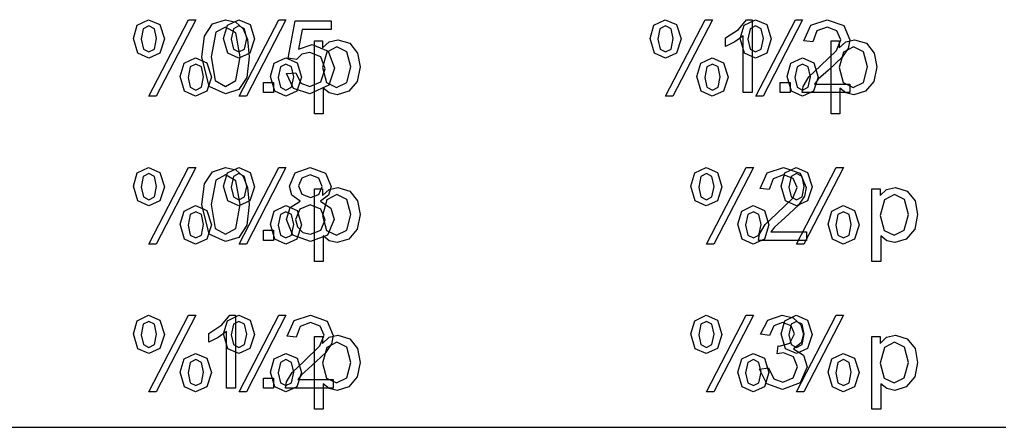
# Model space of a CAD drawing. Extents: x -1077 to 53, y -1488 to -1083.
# Tile 15 of 45: x -836 to -810, y -1424 to -1413. Entities that reach past the tile are written whole.
import ezdxf

# ---------------------------------------------------------------- set-up
doc = ezdxf.new("R2010")
doc.units = 0
doc.layers.add('Layer0', color=7, linetype='Continuous', true_color=0xffffff)
doc.layers.add('MTEXT', color=7, linetype='Continuous', true_color=0xffffff)

msp = doc.modelspace()

# ---------------------------------------------------------------- linework, layer by layer
at = {"layer": 'Layer0'}
msp.add_line((-1019.56, -1424.064), (-809.56, -1424.064), dxfattribs=at)
at = {"layer": 'MTEXT'}
for p, q in [((-833.2, -1413.537), (-833.094, -1413.179)), ((-833.094, -1413.179), (-832.787, -1413.031)), ((-832.78, -1413.198), (-832.93, -1413.275)), ((-832.787, -1413.031), (-832.48, -1413.163)), ((-832.63, -1413.275), (-832.78, -1413.198)), ((-832.779, -1415.104), (-831.703, -1413.031)), ((-831.507, -1413.031), (-832.579, -1415.104)), ((-832.48, -1413.163), (-832.359, -1413.552)), ((-831.703, -1413.031), (-831.507, -1413.031)), ((-831.269, -1413.475), (-831.056, -1413.147)), ((-831.056, -1413.147), (-830.7, -1413.031)), ((-830.757, -1413.537), (-830.651, -1413.179)), ((-830.7, -1413.031), (-830.422, -1413.095)), ((-830.651, -1413.179), (-830.344, -1413.031)), ((-830.338, -1413.198), (-830.487, -1413.275)), ((-830.422, -1413.095), (-830.225, -1413.279)), ((-830.344, -1413.031), (-830.038, -1413.163)), ((-830.187, -1413.275), (-830.338, -1413.198)), ((-830.336, -1415.104), (-829.26, -1413.031)), ((-829.065, -1413.031), (-830.136, -1415.104)), ((-830.038, -1413.163), (-829.916, -1413.552)), ((-829.26, -1413.031), (-829.065, -1413.031)), ((-829.007, -1414.076), (-828.816, -1413.066)), ((-828.816, -1413.066), (-827.838, -1413.066)), ((-827.838, -1413.066), (-827.838, -1413.297)), ((-819.2, -1413.537), (-819.094, -1413.179)), ((-819.094, -1413.179), (-818.787, -1413.031)), ((-818.78, -1413.198), (-818.93, -1413.275)), ((-818.787, -1413.031), (-818.48, -1413.163)), ((-818.63, -1413.275), (-818.78, -1413.198)), ((-818.779, -1415.104), (-817.703, -1413.031)), ((-817.507, -1413.031), (-818.579, -1415.104)), ((-818.48, -1413.163), (-818.359, -1413.552)), ((-817.703, -1413.031), (-817.507, -1413.031)), ((-816.801, -1413.294), (-816.587, -1413.031)), ((-816.757, -1413.537), (-816.651, -1413.179)), ((-816.651, -1413.179), (-816.344, -1413.031)), ((-816.587, -1413.031), (-816.431, -1413.031)), ((-816.338, -1413.198), (-816.487, -1413.275)), ((-816.431, -1413.031), (-816.431, -1415.006)), ((-816.344, -1413.031), (-816.038, -1413.163)), ((-816.187, -1413.275), (-816.338, -1413.198)), ((-816.336, -1415.104), (-815.26, -1413.031)), ((-815.065, -1413.031), (-816.136, -1415.104)), ((-816.038, -1413.163), (-815.916, -1413.552)), ((-815.26, -1413.031), (-815.065, -1413.031)), ((-815.035, -1413.6), (-814.843, -1413.177)), ((-814.843, -1413.177), (-814.396, -1413.031)), ((-814.396, -1413.031), (-813.948, -1413.188)), ((-813.948, -1413.188), (-813.783, -1413.577)), ((-832.93, -1413.275), (-832.99, -1413.561)), ((-832.57, -1413.542), (-832.63, -1413.275)), ((-831.341, -1414.036), (-831.269, -1413.475)), ((-830.968, -1413.372), (-831.093, -1414.036)), ((-830.702, -1413.231), (-830.968, -1413.372)), ((-830.42, -1413.391), (-830.702, -1413.231)), ((-830.487, -1413.275), (-830.547, -1413.561)), ((-830.306, -1414.036), (-830.42, -1413.391)), ((-830.225, -1413.279), (-830.103, -1413.571)), ((-830.127, -1413.542), (-830.187, -1413.275)), ((-828.623, -1413.297), (-828.729, -1413.825)), ((-827.838, -1413.297), (-828.623, -1413.297)), ((-818.93, -1413.275), (-818.99, -1413.561)), ((-818.57, -1413.542), (-818.63, -1413.275)), ((-817.156, -1413.525), (-816.801, -1413.294)), ((-816.673, -1413.467), (-816.901, -1413.634)), ((-816.673, -1415.006), (-816.673, -1413.467)), ((-816.487, -1413.275), (-816.547, -1413.561)), ((-816.127, -1413.542), (-816.187, -1413.275)), ((-814.681, -1413.336), (-814.787, -1413.626)), ((-814.402, -1413.231), (-814.681, -1413.336)), ((-814.134, -1413.33), (-814.402, -1413.231)), ((-814.032, -1413.572), (-814.134, -1413.33)), ((-833.081, -1413.938), (-833.2, -1413.537)), ((-832.99, -1413.561), (-832.929, -1413.827)), ((-832.629, -1413.827), (-832.57, -1413.542)), ((-832.359, -1413.552), (-832.482, -1413.936)), ((-830.639, -1413.938), (-830.757, -1413.537)), ((-830.547, -1413.561), (-830.486, -1413.827)), ((-830.187, -1413.827), (-830.127, -1413.542)), ((-830.103, -1413.571), (-830.058, -1414.036)), ((-829.916, -1413.552), (-830.039, -1413.936)), ((-828.729, -1413.825), (-828.357, -1413.702)), ((-828.357, -1413.702), (-827.923, -1413.88)), ((-828.293, -1415.577), (-828.293, -1413.607)), ((-828.293, -1413.607), (-828.073, -1413.607)), ((-828.073, -1413.607), (-828.073, -1413.792)), ((-828.073, -1413.792), (-827.898, -1413.629)), ((-827.683, -1413.764), (-827.956, -1413.908)), ((-827.898, -1413.629), (-827.66, -1413.575)), ((-827.415, -1413.899), (-827.683, -1413.764)), ((-827.66, -1413.575), (-827.338, -1413.669)), ((-827.338, -1413.669), (-827.128, -1413.933)), ((-819.081, -1413.938), (-819.2, -1413.537)), ((-818.99, -1413.561), (-818.929, -1413.827)), ((-818.629, -1413.827), (-818.57, -1413.542)), ((-818.359, -1413.552), (-818.482, -1413.936)), ((-817.156, -1413.758), (-817.156, -1413.525)), ((-816.901, -1413.634), (-817.156, -1413.758)), ((-816.639, -1413.938), (-816.757, -1413.537)), ((-816.547, -1413.561), (-816.486, -1413.827)), ((-816.187, -1413.827), (-816.127, -1413.542)), ((-815.916, -1413.552), (-816.039, -1413.936)), ((-814.787, -1413.626), (-815.035, -1413.6)), ((-814.293, -1415.577), (-814.293, -1413.607)), ((-814.293, -1413.607), (-814.073, -1413.607)), ((-814.144, -1413.862), (-814.032, -1413.572)), ((-814.073, -1413.607), (-814.073, -1413.792)), ((-814.073, -1413.792), (-813.898, -1413.629)), ((-813.683, -1413.764), (-813.956, -1413.908)), ((-813.898, -1413.629), (-813.66, -1413.575)), ((-813.783, -1413.577), (-813.832, -1413.809)), ((-813.415, -1413.899), (-813.683, -1413.764)), ((-813.66, -1413.575), (-813.338, -1413.669)), ((-813.338, -1413.669), (-813.128, -1413.933)), ((-832.784, -1414.071), (-833.081, -1413.938)), ((-832.929, -1413.827), (-832.78, -1413.905)), ((-832.482, -1413.936), (-832.784, -1414.071)), ((-832.78, -1413.905), (-832.629, -1413.827)), ((-830.342, -1414.071), (-830.639, -1413.938)), ((-830.486, -1413.827), (-830.338, -1413.905)), ((-830.039, -1413.936), (-830.342, -1414.071)), ((-830.338, -1413.905), (-830.187, -1413.827)), ((-828.632, -1413.968), (-828.78, -1414.106)), ((-828.422, -1413.915), (-828.632, -1413.968)), ((-828.118, -1414.035), (-828.422, -1413.915)), ((-827.956, -1413.908), (-828.075, -1414.327)), ((-827.923, -1413.88), (-827.746, -1414.339)), ((-827.303, -1414.307), (-827.415, -1413.899)), ((-827.128, -1413.933), (-827.057, -1414.308)), ((-818.784, -1414.071), (-819.081, -1413.938)), ((-818.929, -1413.827), (-818.78, -1413.905)), ((-818.482, -1413.936), (-818.784, -1414.071)), ((-818.78, -1413.905), (-818.629, -1413.827)), ((-816.342, -1414.071), (-816.639, -1413.938)), ((-816.486, -1413.827), (-816.338, -1413.905)), ((-816.039, -1413.936), (-816.342, -1414.071)), ((-816.338, -1413.905), (-816.187, -1413.827)), ((-814.577, -1414.279), (-814.144, -1413.862)), ((-813.956, -1413.908), (-814.075, -1414.327)), ((-813.832, -1413.809), (-813.992, -1414.049)), ((-813.303, -1414.307), (-813.415, -1413.899)), ((-813.128, -1413.933), (-813.057, -1414.308)), ((-831.928, -1414.57), (-831.822, -1414.211)), ((-831.822, -1414.211), (-831.514, -1414.064)), ((-831.507, -1414.231), (-831.658, -1414.308)), ((-831.514, -1414.064), (-831.207, -1414.196)), ((-831.357, -1414.308), (-831.507, -1414.231)), ((-831.146, -1414.836), (-831.341, -1414.036)), ((-831.207, -1414.196), (-831.086, -1414.585)), ((-831.093, -1414.036), (-830.979, -1414.681)), ((-830.42, -1414.68), (-830.306, -1414.036)), ((-830.058, -1414.036), (-830.129, -1414.595)), ((-829.486, -1414.57), (-829.38, -1414.211)), ((-829.38, -1414.211), (-829.071, -1414.064)), ((-829.065, -1414.231), (-829.216, -1414.308)), ((-829.071, -1414.064), (-828.765, -1414.196)), ((-828.914, -1414.308), (-829.065, -1414.231)), ((-828.78, -1414.106), (-829.007, -1414.076)), ((-828.765, -1414.196), (-828.643, -1414.585)), ((-828.002, -1414.361), (-828.118, -1414.035)), ((-817.928, -1414.57), (-817.822, -1414.211)), ((-817.822, -1414.211), (-817.514, -1414.064)), ((-817.507, -1414.231), (-817.658, -1414.308)), ((-817.514, -1414.064), (-817.207, -1414.196)), ((-817.357, -1414.308), (-817.507, -1414.231)), ((-817.207, -1414.196), (-817.086, -1414.585)), ((-815.486, -1414.57), (-815.38, -1414.211)), ((-815.38, -1414.211), (-815.071, -1414.064)), ((-815.065, -1414.231), (-815.216, -1414.308)), ((-815.071, -1414.064), (-814.765, -1414.196)), ((-814.914, -1414.308), (-815.065, -1414.231)), ((-814.893, -1414.577), (-814.577, -1414.279)), ((-814.765, -1414.196), (-814.643, -1414.585)), ((-813.992, -1414.049), (-814.364, -1414.396)), ((-831.658, -1414.308), (-831.718, -1414.594)), ((-831.297, -1414.575), (-831.357, -1414.308)), ((-829.216, -1414.308), (-829.275, -1414.594)), ((-829.05, -1414.491), (-828.796, -1414.469)), ((-828.856, -1414.889), (-829.05, -1414.491)), ((-828.854, -1414.575), (-828.914, -1414.308)), ((-828.796, -1414.469), (-828.665, -1414.748)), ((-828.123, -1414.709), (-828.002, -1414.361)), ((-828.075, -1414.327), (-827.963, -1414.734)), ((-827.746, -1414.339), (-827.901, -1414.801)), ((-827.418, -1414.729), (-827.303, -1414.307)), ((-827.057, -1414.308), (-827.135, -1414.702)), ((-817.658, -1414.308), (-817.718, -1414.594)), ((-817.297, -1414.575), (-817.357, -1414.308)), ((-815.216, -1414.308), (-815.275, -1414.594)), ((-814.854, -1414.575), (-814.914, -1414.308)), ((-814.364, -1414.396), (-814.643, -1414.643)), ((-814.075, -1414.327), (-813.963, -1414.734)), ((-813.418, -1414.729), (-813.303, -1414.307)), ((-813.057, -1414.308), (-813.135, -1414.702)), ((-831.81, -1414.97), (-831.928, -1414.57)), ((-831.718, -1414.594), (-831.658, -1414.86)), ((-831.356, -1414.86), (-831.297, -1414.575)), ((-831.086, -1414.585), (-831.209, -1414.969)), ((-830.979, -1414.681), (-830.7, -1414.841)), ((-830.7, -1414.841), (-830.42, -1414.68)), ((-830.129, -1414.595), (-830.342, -1414.923)), ((-829.677, -1415.006), (-829.677, -1414.731)), ((-829.677, -1414.731), (-829.402, -1414.731)), ((-829.367, -1414.97), (-829.486, -1414.57)), ((-829.402, -1414.731), (-829.402, -1415.006)), ((-829.275, -1414.594), (-829.215, -1414.86)), ((-828.914, -1414.86), (-828.854, -1414.575)), ((-828.643, -1414.585), (-828.766, -1414.969)), ((-828.665, -1414.748), (-828.418, -1414.841)), ((-828.418, -1414.841), (-828.123, -1414.709)), ((-827.901, -1414.801), (-828.418, -1415.039)), ((-827.963, -1414.734), (-827.694, -1414.865)), ((-827.694, -1414.865), (-827.418, -1414.729)), ((-827.135, -1414.702), (-827.363, -1414.97)), ((-817.81, -1414.97), (-817.928, -1414.57)), ((-817.718, -1414.594), (-817.658, -1414.86)), ((-817.356, -1414.86), (-817.297, -1414.575)), ((-817.086, -1414.585), (-817.209, -1414.969)), ((-815.677, -1415.006), (-815.677, -1414.731)), ((-815.677, -1414.731), (-815.402, -1414.731)), ((-815.367, -1414.97), (-815.486, -1414.57)), ((-815.402, -1414.731), (-815.402, -1415.006)), ((-815.275, -1414.594), (-815.215, -1414.86)), ((-815.052, -1414.838), (-814.893, -1414.577)), ((-814.914, -1414.86), (-814.854, -1414.575)), ((-814.643, -1414.585), (-814.766, -1414.969)), ((-814.643, -1414.643), (-814.745, -1414.774)), ((-814.745, -1414.774), (-813.781, -1414.774)), ((-813.963, -1414.734), (-813.694, -1414.865)), ((-813.781, -1414.774), (-813.781, -1415.006)), ((-813.694, -1414.865), (-813.418, -1414.729)), ((-813.135, -1414.702), (-813.363, -1414.97)), ((-831.513, -1415.104), (-831.81, -1414.97)), ((-831.658, -1414.86), (-831.509, -1414.937)), ((-831.209, -1414.969), (-831.513, -1415.104)), ((-831.509, -1414.937), (-831.356, -1414.86)), ((-830.7, -1415.039), (-831.146, -1414.836)), ((-830.342, -1414.923), (-830.7, -1415.039)), ((-829.402, -1415.006), (-829.677, -1415.006)), ((-829.07, -1415.104), (-829.367, -1414.97)), ((-829.215, -1414.86), (-829.066, -1414.937)), ((-828.766, -1414.969), (-829.07, -1415.104)), ((-829.066, -1414.937), (-828.914, -1414.86)), ((-828.418, -1415.039), (-828.856, -1414.889)), ((-827.894, -1415.013), (-828.052, -1414.884)), ((-828.052, -1414.884), (-828.052, -1415.577)), ((-827.678, -1415.064), (-827.894, -1415.013)), ((-827.363, -1414.97), (-827.678, -1415.064)), ((-817.513, -1415.104), (-817.81, -1414.97)), ((-817.658, -1414.86), (-817.509, -1414.937)), ((-817.209, -1414.969), (-817.513, -1415.104)), ((-817.509, -1414.937), (-817.356, -1414.86)), ((-816.431, -1415.006), (-816.673, -1415.006)), ((-815.402, -1415.006), (-815.677, -1415.006)), ((-815.07, -1415.104), (-815.367, -1414.97)), ((-815.215, -1414.86), (-815.066, -1414.937)), ((-815.08, -1415.006), (-815.052, -1414.838)), ((-813.781, -1415.006), (-815.08, -1415.006)), ((-814.766, -1414.969), (-815.07, -1415.104)), ((-815.066, -1414.937), (-814.914, -1414.86)), ((-813.894, -1415.013), (-814.052, -1414.884)), ((-814.052, -1414.884), (-814.052, -1415.577)), ((-813.678, -1415.064), (-813.894, -1415.013)), ((-813.363, -1414.97), (-813.678, -1415.064)), ((-832.579, -1415.104), (-832.779, -1415.104)), ((-830.136, -1415.104), (-830.336, -1415.104)), ((-818.579, -1415.104), (-818.779, -1415.104)), ((-816.136, -1415.104), (-816.336, -1415.104)), ((-828.052, -1415.577), (-828.293, -1415.577)), ((-814.052, -1415.577), (-814.293, -1415.577)), ((-833.2, -1417.537), (-833.094, -1417.179)), ((-833.094, -1417.179), (-832.787, -1417.031)), ((-832.78, -1417.198), (-832.93, -1417.275)), ((-832.787, -1417.031), (-832.48, -1417.163)), ((-832.63, -1417.275), (-832.78, -1417.198)), ((-832.779, -1419.104), (-831.703, -1417.031)), ((-831.507, -1417.031), (-832.579, -1419.104)), ((-832.48, -1417.163), (-832.359, -1417.552)), ((-831.703, -1417.031), (-831.507, -1417.031)), ((-831.269, -1417.475), (-831.056, -1417.147)), ((-831.056, -1417.147), (-830.7, -1417.031)), ((-830.702, -1417.231), (-830.968, -1417.372)), ((-830.757, -1417.537), (-830.651, -1417.179)), ((-830.42, -1417.391), (-830.702, -1417.231)), ((-830.7, -1417.031), (-830.422, -1417.095)), ((-830.651, -1417.179), (-830.344, -1417.031)), ((-830.338, -1417.198), (-830.487, -1417.275)), ((-830.422, -1417.095), (-830.225, -1417.279)), ((-830.344, -1417.031), (-830.038, -1417.163)), ((-830.187, -1417.275), (-830.338, -1417.198)), ((-830.336, -1419.104), (-829.26, -1417.031)), ((-829.065, -1417.031), (-830.136, -1419.104)), ((-830.038, -1417.163), (-829.916, -1417.552)), ((-829.26, -1417.031), (-829.065, -1417.031)), ((-828.973, -1417.538), (-828.819, -1417.178)), ((-828.819, -1417.178), (-828.408, -1417.031)), ((-828.406, -1417.23), (-828.635, -1417.318)), ((-828.408, -1417.031), (-827.994, -1417.181)), ((-828.177, -1417.32), (-828.406, -1417.23)), ((-827.994, -1417.181), (-827.837, -1417.545)), ((-818.092, -1417.537), (-817.986, -1417.179)), ((-817.986, -1417.179), (-817.679, -1417.031)), ((-817.672, -1417.198), (-817.821, -1417.275)), ((-817.679, -1417.031), (-817.372, -1417.163)), ((-817.522, -1417.275), (-817.672, -1417.198)), ((-817.671, -1419.104), (-816.595, -1417.031)), ((-816.399, -1417.031), (-817.471, -1419.104)), ((-817.372, -1417.163), (-817.251, -1417.552)), ((-816.595, -1417.031), (-816.399, -1417.031)), ((-816.218, -1417.6), (-816.026, -1417.177)), ((-816.026, -1417.177), (-815.579, -1417.031)), ((-815.584, -1417.231), (-815.863, -1417.336)), ((-815.649, -1417.537), (-815.543, -1417.179)), ((-815.317, -1417.33), (-815.584, -1417.231)), ((-815.579, -1417.031), (-815.131, -1417.188)), ((-815.543, -1417.179), (-815.236, -1417.031)), ((-815.229, -1417.198), (-815.379, -1417.275)), ((-815.236, -1417.031), (-814.929, -1417.163)), ((-815.079, -1417.275), (-815.229, -1417.198)), ((-815.228, -1419.104), (-814.152, -1417.031)), ((-815.131, -1417.188), (-814.966, -1417.577)), ((-813.956, -1417.031), (-815.028, -1419.104)), ((-814.929, -1417.163), (-814.808, -1417.552)), ((-814.152, -1417.031), (-813.956, -1417.031)), ((-832.93, -1417.275), (-832.99, -1417.561)), ((-832.57, -1417.542), (-832.63, -1417.275)), ((-831.341, -1418.036), (-831.269, -1417.475)), ((-830.968, -1417.372), (-831.093, -1418.036)), ((-830.487, -1417.275), (-830.547, -1417.561)), ((-830.306, -1418.036), (-830.42, -1417.391)), ((-830.225, -1417.279), (-830.103, -1417.571)), ((-830.127, -1417.542), (-830.187, -1417.275)), ((-828.635, -1417.318), (-828.726, -1417.53)), ((-828.085, -1417.544), (-828.177, -1417.32)), ((-817.821, -1417.275), (-817.881, -1417.561)), ((-817.461, -1417.542), (-817.522, -1417.275)), ((-815.863, -1417.336), (-815.969, -1417.626)), ((-815.379, -1417.275), (-815.439, -1417.561)), ((-815.214, -1417.572), (-815.317, -1417.33)), ((-815.019, -1417.542), (-815.079, -1417.275)), ((-833.081, -1417.938), (-833.2, -1417.537)), ((-832.99, -1417.561), (-832.929, -1417.827)), ((-832.629, -1417.827), (-832.57, -1417.542)), ((-832.359, -1417.552), (-832.482, -1417.936)), ((-830.639, -1417.938), (-830.757, -1417.537)), ((-830.547, -1417.561), (-830.486, -1417.827)), ((-830.187, -1417.827), (-830.127, -1417.542)), ((-830.103, -1417.571), (-830.058, -1418.036)), ((-829.916, -1417.552), (-830.039, -1417.936)), ((-828.901, -1417.783), (-828.973, -1417.538)), ((-828.726, -1417.53), (-828.636, -1417.758)), ((-828.636, -1417.758), (-828.403, -1417.847)), ((-828.403, -1417.847), (-828.174, -1417.759)), ((-828.293, -1419.577), (-828.293, -1417.607)), ((-828.293, -1417.607), (-828.073, -1417.607)), ((-828.174, -1417.759), (-828.085, -1417.544)), ((-828.073, -1417.607), (-828.073, -1417.792)), ((-828.073, -1417.792), (-827.898, -1417.629)), ((-827.683, -1417.764), (-827.956, -1417.908)), ((-827.837, -1417.545), (-827.909, -1417.783)), ((-827.898, -1417.629), (-827.66, -1417.575)), ((-827.415, -1417.899), (-827.683, -1417.764)), ((-827.66, -1417.575), (-827.338, -1417.669)), ((-827.338, -1417.669), (-827.128, -1417.933)), ((-817.973, -1417.938), (-818.092, -1417.537)), ((-817.881, -1417.561), (-817.821, -1417.827)), ((-817.521, -1417.827), (-817.461, -1417.542)), ((-817.251, -1417.552), (-817.373, -1417.936)), ((-815.969, -1417.626), (-816.218, -1417.6)), ((-815.53, -1417.938), (-815.649, -1417.537)), ((-815.439, -1417.561), (-815.378, -1417.827)), ((-815.327, -1417.862), (-815.214, -1417.572)), ((-815.078, -1417.827), (-815.019, -1417.542)), ((-814.966, -1417.577), (-815.014, -1417.809)), ((-814.808, -1417.552), (-814.931, -1417.936)), ((-813.185, -1419.577), (-813.185, -1417.607)), ((-813.185, -1417.607), (-812.965, -1417.607)), ((-812.965, -1417.607), (-812.965, -1417.792)), ((-812.965, -1417.792), (-812.789, -1417.629)), ((-812.575, -1417.764), (-812.848, -1417.908)), ((-812.789, -1417.629), (-812.552, -1417.575)), ((-812.307, -1417.899), (-812.575, -1417.764)), ((-812.552, -1417.575), (-812.23, -1417.669)), ((-812.23, -1417.669), (-812.019, -1417.933)), ((-832.784, -1418.071), (-833.081, -1417.938)), ((-832.929, -1417.827), (-832.78, -1417.905)), ((-832.482, -1417.936), (-832.784, -1418.071)), ((-832.78, -1417.905), (-832.629, -1417.827)), ((-830.342, -1418.071), (-830.639, -1417.938)), ((-830.486, -1417.827), (-830.338, -1417.905)), ((-830.039, -1417.936), (-830.342, -1418.071)), ((-830.338, -1417.905), (-830.187, -1417.827)), ((-828.955, -1418.116), (-828.678, -1417.939)), ((-828.678, -1417.939), (-828.901, -1417.783)), ((-827.909, -1417.783), (-828.127, -1417.939)), ((-828.127, -1417.939), (-827.851, -1418.13)), ((-827.956, -1417.908), (-828.075, -1418.327)), ((-827.303, -1418.307), (-827.415, -1417.899)), ((-827.128, -1417.933), (-827.057, -1418.308)), ((-817.676, -1418.071), (-817.973, -1417.938)), ((-817.821, -1417.827), (-817.672, -1417.905)), ((-817.373, -1417.936), (-817.676, -1418.071)), ((-817.672, -1417.905), (-817.521, -1417.827)), ((-815.76, -1418.279), (-815.327, -1417.862)), ((-815.233, -1418.071), (-815.53, -1417.938)), ((-815.378, -1417.827), (-815.229, -1417.905)), ((-814.931, -1417.936), (-815.233, -1418.071)), ((-815.229, -1417.905), (-815.078, -1417.827)), ((-815.014, -1417.809), (-815.175, -1418.049)), ((-812.848, -1417.908), (-812.966, -1418.327)), ((-812.195, -1418.307), (-812.307, -1417.899)), ((-812.019, -1417.933), (-811.948, -1418.308)), ((-831.928, -1418.57), (-831.822, -1418.211)), ((-831.822, -1418.211), (-831.514, -1418.064)), ((-831.507, -1418.231), (-831.658, -1418.308)), ((-831.514, -1418.064), (-831.207, -1418.196)), ((-831.357, -1418.308), (-831.507, -1418.231)), ((-831.146, -1418.836), (-831.341, -1418.036)), ((-831.207, -1418.196), (-831.086, -1418.585)), ((-831.093, -1418.036), (-830.979, -1418.681)), ((-830.42, -1418.68), (-830.306, -1418.036)), ((-830.058, -1418.036), (-830.129, -1418.595)), ((-829.486, -1418.57), (-829.38, -1418.211)), ((-829.38, -1418.211), (-829.071, -1418.064)), ((-829.065, -1418.231), (-829.216, -1418.308)), ((-829.071, -1418.064), (-828.765, -1418.196)), ((-828.914, -1418.308), (-829.065, -1418.231)), ((-829.052, -1418.437), (-828.955, -1418.116)), ((-828.692, -1418.157), (-828.804, -1418.438)), ((-828.765, -1418.196), (-828.643, -1418.585)), ((-828.41, -1418.044), (-828.692, -1418.157)), ((-828.119, -1418.158), (-828.41, -1418.044)), ((-828.003, -1418.447), (-828.119, -1418.158)), ((-827.851, -1418.13), (-827.757, -1418.444)), ((-816.82, -1418.57), (-816.714, -1418.211)), ((-816.714, -1418.211), (-816.406, -1418.064)), ((-816.399, -1418.231), (-816.55, -1418.308)), ((-816.406, -1418.064), (-816.099, -1418.196)), ((-816.249, -1418.308), (-816.399, -1418.231)), ((-816.099, -1418.196), (-815.978, -1418.585)), ((-816.076, -1418.577), (-815.76, -1418.279)), ((-815.175, -1418.049), (-815.547, -1418.396)), ((-814.377, -1418.57), (-814.272, -1418.211)), ((-814.272, -1418.211), (-813.963, -1418.064)), ((-813.956, -1418.231), (-814.107, -1418.308)), ((-813.963, -1418.064), (-813.656, -1418.196)), ((-813.806, -1418.308), (-813.956, -1418.231)), ((-813.656, -1418.196), (-813.535, -1418.585)), ((-831.658, -1418.308), (-831.718, -1418.594)), ((-831.297, -1418.575), (-831.357, -1418.308)), ((-829.216, -1418.308), (-829.275, -1418.594)), ((-828.874, -1418.867), (-829.052, -1418.437)), ((-828.854, -1418.575), (-828.914, -1418.308)), ((-828.804, -1418.438), (-828.755, -1418.638)), ((-828.116, -1418.73), (-828.003, -1418.447)), ((-828.075, -1418.327), (-827.963, -1418.734)), ((-827.757, -1418.444), (-827.935, -1418.868)), ((-827.418, -1418.729), (-827.303, -1418.307)), ((-827.057, -1418.308), (-827.135, -1418.702)), ((-816.55, -1418.308), (-816.61, -1418.594)), ((-816.188, -1418.575), (-816.249, -1418.308)), ((-815.547, -1418.396), (-815.826, -1418.643)), ((-814.107, -1418.308), (-814.167, -1418.594)), ((-813.746, -1418.575), (-813.806, -1418.308)), ((-812.966, -1418.327), (-812.855, -1418.734)), ((-812.31, -1418.729), (-812.195, -1418.307)), ((-811.948, -1418.308), (-812.027, -1418.702)), ((-831.81, -1418.97), (-831.928, -1418.57)), ((-831.718, -1418.594), (-831.658, -1418.86)), ((-831.356, -1418.86), (-831.297, -1418.575)), ((-831.086, -1418.585), (-831.209, -1418.969)), ((-830.979, -1418.681), (-830.7, -1418.841)), ((-830.7, -1418.841), (-830.42, -1418.68)), ((-830.129, -1418.595), (-830.342, -1418.923)), ((-829.677, -1419.006), (-829.677, -1418.731)), ((-829.677, -1418.731), (-829.402, -1418.731)), ((-829.367, -1418.97), (-829.486, -1418.57)), ((-829.402, -1418.731), (-829.402, -1419.006)), ((-829.275, -1418.594), (-829.215, -1418.86)), ((-828.914, -1418.86), (-828.854, -1418.575)), ((-828.643, -1418.585), (-828.766, -1418.969)), ((-828.755, -1418.638), (-828.61, -1418.788)), ((-828.61, -1418.788), (-828.402, -1418.841)), ((-828.402, -1418.841), (-828.116, -1418.73)), ((-827.963, -1418.734), (-827.694, -1418.865)), ((-827.694, -1418.865), (-827.418, -1418.729)), ((-827.135, -1418.702), (-827.363, -1418.97)), ((-816.701, -1418.97), (-816.82, -1418.57)), ((-816.61, -1418.594), (-816.549, -1418.86)), ((-816.248, -1418.86), (-816.188, -1418.575)), ((-816.235, -1418.838), (-816.076, -1418.577)), ((-815.978, -1418.585), (-816.1, -1418.969)), ((-815.826, -1418.643), (-815.928, -1418.774)), ((-815.928, -1418.774), (-814.963, -1418.774)), ((-814.963, -1418.774), (-814.963, -1419.006)), ((-814.259, -1418.97), (-814.377, -1418.57)), ((-814.167, -1418.594), (-814.107, -1418.86)), ((-813.805, -1418.86), (-813.746, -1418.575)), ((-813.535, -1418.585), (-813.658, -1418.969)), ((-812.855, -1418.734), (-812.585, -1418.865)), ((-812.585, -1418.865), (-812.31, -1418.729)), ((-812.027, -1418.702), (-812.255, -1418.97)), ((-831.513, -1419.104), (-831.81, -1418.97)), ((-831.658, -1418.86), (-831.509, -1418.937)), ((-831.209, -1418.969), (-831.513, -1419.104)), ((-831.509, -1418.937), (-831.356, -1418.86)), ((-830.7, -1419.039), (-831.146, -1418.836)), ((-830.342, -1418.923), (-830.7, -1419.039)), ((-829.402, -1419.006), (-829.677, -1419.006)), ((-829.07, -1419.104), (-829.367, -1418.97)), ((-829.215, -1418.86), (-829.066, -1418.937)), ((-828.766, -1418.969), (-829.07, -1419.104)), ((-829.066, -1418.937), (-828.914, -1418.86)), ((-828.404, -1419.039), (-828.874, -1418.867)), ((-827.935, -1418.868), (-828.404, -1419.039)), ((-827.894, -1419.013), (-828.052, -1418.884)), ((-828.052, -1418.884), (-828.052, -1419.577)), ((-827.678, -1419.064), (-827.894, -1419.013)), ((-827.363, -1418.97), (-827.678, -1419.064)), ((-816.404, -1419.104), (-816.701, -1418.97)), ((-816.549, -1418.86), (-816.4, -1418.937)), ((-816.1, -1418.969), (-816.404, -1419.104)), ((-816.4, -1418.937), (-816.248, -1418.86)), ((-816.263, -1419.006), (-816.235, -1418.838)), ((-814.963, -1419.006), (-816.263, -1419.006)), ((-813.962, -1419.104), (-814.259, -1418.97)), ((-814.107, -1418.86), (-813.958, -1418.937)), ((-813.658, -1418.969), (-813.962, -1419.104)), ((-813.958, -1418.937), (-813.805, -1418.86)), ((-812.786, -1419.013), (-812.944, -1418.884)), ((-812.944, -1418.884), (-812.944, -1419.577)), ((-812.569, -1419.064), (-812.786, -1419.013)), ((-812.255, -1418.97), (-812.569, -1419.064)), ((-832.579, -1419.104), (-832.779, -1419.104)), ((-830.136, -1419.104), (-830.336, -1419.104)), ((-817.471, -1419.104), (-817.671, -1419.104)), ((-815.028, -1419.104), (-815.228, -1419.104)), ((-828.052, -1419.577), (-828.293, -1419.577)), ((-812.944, -1419.577), (-813.185, -1419.577)), ((-833.2, -1421.537), (-833.094, -1421.179)), ((-833.094, -1421.179), (-832.787, -1421.031)), ((-832.78, -1421.198), (-832.93, -1421.275)), ((-832.787, -1421.031), (-832.48, -1421.163)), ((-832.63, -1421.275), (-832.78, -1421.198)), ((-832.779, -1423.104), (-831.703, -1421.031)), ((-831.507, -1421.031), (-832.579, -1423.104)), ((-832.48, -1421.163), (-832.359, -1421.552)), ((-831.703, -1421.031), (-831.507, -1421.031)), ((-830.801, -1421.294), (-830.587, -1421.031)), ((-830.757, -1421.537), (-830.651, -1421.179)), ((-830.651, -1421.179), (-830.344, -1421.031)), ((-830.587, -1421.031), (-830.431, -1421.031)), ((-830.338, -1421.198), (-830.487, -1421.275)), ((-830.431, -1421.031), (-830.431, -1423.006)), ((-830.344, -1421.031), (-830.038, -1421.163)), ((-830.187, -1421.275), (-830.338, -1421.198)), ((-830.336, -1423.104), (-829.26, -1421.031)), ((-829.065, -1421.031), (-830.136, -1423.104)), ((-830.038, -1421.163), (-829.916, -1421.552)), ((-829.26, -1421.031), (-829.065, -1421.031)), ((-829.035, -1421.6), (-828.843, -1421.177)), ((-828.843, -1421.177), (-828.396, -1421.031)), ((-828.402, -1421.231), (-828.681, -1421.336)), ((-828.134, -1421.33), (-828.402, -1421.231)), ((-828.396, -1421.031), (-827.948, -1421.188)), ((-827.948, -1421.188), (-827.783, -1421.577)), ((-818.092, -1421.537), (-817.986, -1421.179)), ((-817.986, -1421.179), (-817.679, -1421.031)), ((-817.672, -1421.198), (-817.821, -1421.275)), ((-817.679, -1421.031), (-817.372, -1421.163)), ((-817.522, -1421.275), (-817.672, -1421.198)), ((-817.671, -1423.104), (-816.595, -1421.031)), ((-816.399, -1421.031), (-817.471, -1423.104)), ((-817.372, -1421.163), (-817.251, -1421.552)), ((-816.595, -1421.031), (-816.399, -1421.031)), ((-816.207, -1421.541), (-816.006, -1421.165)), ((-816.006, -1421.165), (-815.615, -1421.031)), ((-815.61, -1421.23), (-815.845, -1421.318)), ((-815.649, -1421.537), (-815.543, -1421.179)), ((-815.615, -1421.031), (-815.319, -1421.1)), ((-815.378, -1421.317), (-815.61, -1421.23)), ((-815.543, -1421.179), (-815.236, -1421.031)), ((-815.229, -1421.198), (-815.379, -1421.275)), ((-815.319, -1421.1), (-815.112, -1421.289)), ((-815.236, -1421.031), (-814.929, -1421.163)), ((-815.079, -1421.275), (-815.229, -1421.198)), ((-815.228, -1423.104), (-814.152, -1421.031)), ((-813.956, -1421.031), (-815.028, -1423.104)), ((-814.929, -1421.163), (-814.808, -1421.552)), ((-814.152, -1421.031), (-813.956, -1421.031)), ((-832.93, -1421.275), (-832.99, -1421.561)), ((-832.57, -1421.542), (-832.63, -1421.275)), ((-831.156, -1421.525), (-830.801, -1421.294)), ((-830.673, -1421.467), (-830.901, -1421.634)), ((-830.673, -1423.006), (-830.673, -1421.467)), ((-830.487, -1421.275), (-830.547, -1421.561)), ((-830.127, -1421.542), (-830.187, -1421.275)), ((-828.681, -1421.336), (-828.787, -1421.626)), ((-828.032, -1421.572), (-828.134, -1421.33)), ((-817.821, -1421.275), (-817.881, -1421.561)), ((-817.461, -1421.542), (-817.522, -1421.275)), ((-815.845, -1421.318), (-815.965, -1421.584)), ((-815.379, -1421.275), (-815.439, -1421.561)), ((-815.288, -1421.537), (-815.378, -1421.317)), ((-815.112, -1421.289), (-815.04, -1421.542)), ((-815.019, -1421.542), (-815.079, -1421.275)), ((-833.081, -1421.938), (-833.2, -1421.537)), ((-832.99, -1421.561), (-832.929, -1421.827)), ((-832.629, -1421.827), (-832.57, -1421.542)), ((-832.359, -1421.552), (-832.482, -1421.936)), ((-831.156, -1421.758), (-831.156, -1421.525)), ((-830.901, -1421.634), (-831.156, -1421.758)), ((-830.639, -1421.938), (-830.757, -1421.537)), ((-830.547, -1421.561), (-830.486, -1421.827)), ((-830.187, -1421.827), (-830.127, -1421.542)), ((-829.916, -1421.552), (-830.039, -1421.936)), ((-828.787, -1421.626), (-829.035, -1421.6)), ((-828.293, -1423.577), (-828.293, -1421.607)), ((-828.293, -1421.607), (-828.073, -1421.607)), ((-828.144, -1421.862), (-828.032, -1421.572)), ((-828.073, -1421.607), (-828.073, -1421.792)), ((-828.073, -1421.792), (-827.898, -1421.629)), ((-827.683, -1421.764), (-827.956, -1421.908)), ((-827.898, -1421.629), (-827.66, -1421.575)), ((-827.783, -1421.577), (-827.832, -1421.809)), ((-827.415, -1421.899), (-827.683, -1421.764)), ((-827.66, -1421.575), (-827.338, -1421.669)), ((-827.338, -1421.669), (-827.128, -1421.933)), ((-817.973, -1421.938), (-818.092, -1421.537)), ((-817.881, -1421.561), (-817.821, -1421.827)), ((-817.521, -1421.827), (-817.461, -1421.542)), ((-817.251, -1421.552), (-817.373, -1421.936)), ((-815.965, -1421.584), (-816.207, -1421.541)), ((-815.53, -1421.938), (-815.649, -1421.537)), ((-815.439, -1421.561), (-815.378, -1421.827)), ((-815.411, -1421.785), (-815.288, -1421.537)), ((-815.04, -1421.542), (-815.108, -1421.774)), ((-815.078, -1421.827), (-815.019, -1421.542)), ((-814.808, -1421.552), (-814.931, -1421.936)), ((-813.185, -1423.577), (-813.185, -1421.607)), ((-813.185, -1421.607), (-812.965, -1421.607)), ((-812.965, -1421.607), (-812.965, -1421.792)), ((-812.965, -1421.792), (-812.789, -1421.629)), ((-812.575, -1421.764), (-812.848, -1421.908)), ((-812.789, -1421.629), (-812.552, -1421.575)), ((-812.307, -1421.899), (-812.575, -1421.764)), ((-812.552, -1421.575), (-812.23, -1421.669)), ((-812.23, -1421.669), (-812.019, -1421.933)), ((-832.784, -1422.071), (-833.081, -1421.938)), ((-832.929, -1421.827), (-832.78, -1421.905)), ((-832.482, -1421.936), (-832.784, -1422.071)), ((-832.78, -1421.905), (-832.629, -1421.827)), ((-830.342, -1422.071), (-830.639, -1421.938)), ((-830.486, -1421.827), (-830.338, -1421.905)), ((-830.039, -1421.936), (-830.342, -1422.071)), ((-830.338, -1421.905), (-830.187, -1421.827)), ((-828.577, -1422.279), (-828.144, -1421.862)), ((-827.956, -1421.908), (-828.075, -1422.327)), ((-827.832, -1421.809), (-827.992, -1422.049)), ((-827.303, -1422.307), (-827.415, -1421.899)), ((-827.128, -1421.933), (-827.057, -1422.308)), ((-817.676, -1422.071), (-817.973, -1421.938)), ((-817.821, -1421.827), (-817.672, -1421.905)), ((-817.373, -1421.936), (-817.676, -1422.071)), ((-817.672, -1421.905), (-817.521, -1421.827)), ((-815.755, -1422.075), (-815.728, -1421.863)), ((-815.728, -1421.863), (-815.689, -1421.866)), ((-815.689, -1421.866), (-815.411, -1421.785)), ((-815.233, -1422.071), (-815.53, -1421.938)), ((-815.378, -1421.827), (-815.229, -1421.905)), ((-815.108, -1421.774), (-815.311, -1421.941)), ((-815.311, -1421.941), (-815.04, -1422.108)), ((-814.931, -1421.936), (-815.233, -1422.071)), ((-815.229, -1421.905), (-815.078, -1421.827)), ((-812.848, -1421.908), (-812.966, -1422.327)), ((-812.195, -1422.307), (-812.307, -1421.899)), ((-812.019, -1421.933), (-811.948, -1422.308)), ((-831.928, -1422.57), (-831.822, -1422.211)), ((-831.822, -1422.211), (-831.514, -1422.064)), ((-831.507, -1422.231), (-831.658, -1422.308)), ((-831.514, -1422.064), (-831.207, -1422.196)), ((-831.357, -1422.308), (-831.507, -1422.231)), ((-831.207, -1422.196), (-831.086, -1422.585)), ((-829.486, -1422.57), (-829.38, -1422.211)), ((-829.38, -1422.211), (-829.071, -1422.064)), ((-829.065, -1422.231), (-829.216, -1422.308)), ((-829.071, -1422.064), (-828.765, -1422.196)), ((-828.914, -1422.308), (-829.065, -1422.231)), ((-828.893, -1422.577), (-828.577, -1422.279)), ((-828.765, -1422.196), (-828.643, -1422.585)), ((-827.992, -1422.049), (-828.364, -1422.396)), ((-816.82, -1422.57), (-816.714, -1422.211)), ((-816.714, -1422.211), (-816.406, -1422.064)), ((-816.399, -1422.231), (-816.55, -1422.308)), ((-816.406, -1422.064), (-816.099, -1422.196)), ((-816.249, -1422.308), (-816.399, -1422.231)), ((-816.099, -1422.196), (-815.978, -1422.585)), ((-815.584, -1422.048), (-815.755, -1422.075)), ((-815.308, -1422.156), (-815.584, -1422.048)), ((-815.2, -1422.43), (-815.308, -1422.156)), ((-815.04, -1422.108), (-814.943, -1422.425)), ((-814.377, -1422.57), (-814.272, -1422.211)), ((-814.272, -1422.211), (-813.963, -1422.064)), ((-813.956, -1422.231), (-814.107, -1422.308)), ((-813.963, -1422.064), (-813.656, -1422.196)), ((-813.806, -1422.308), (-813.956, -1422.231)), ((-813.656, -1422.196), (-813.535, -1422.585)), ((-831.658, -1422.308), (-831.718, -1422.594)), ((-831.297, -1422.575), (-831.357, -1422.308)), ((-829.216, -1422.308), (-829.275, -1422.594)), ((-828.854, -1422.575), (-828.914, -1422.308)), ((-828.364, -1422.396), (-828.643, -1422.643)), ((-828.075, -1422.327), (-827.963, -1422.734)), ((-827.418, -1422.729), (-827.303, -1422.307)), ((-827.057, -1422.308), (-827.135, -1422.702)), ((-816.55, -1422.308), (-816.61, -1422.594)), ((-816.188, -1422.575), (-816.249, -1422.308)), ((-816.231, -1422.487), (-815.99, -1422.455)), ((-816.036, -1422.886), (-816.231, -1422.487)), ((-815.99, -1422.455), (-815.848, -1422.75)), ((-815.317, -1422.723), (-815.2, -1422.43)), ((-814.943, -1422.425), (-815.131, -1422.862)), ((-814.107, -1422.308), (-814.167, -1422.594)), ((-813.746, -1422.575), (-813.806, -1422.308)), ((-812.966, -1422.327), (-812.855, -1422.734)), ((-812.31, -1422.729), (-812.195, -1422.307)), ((-811.948, -1422.308), (-812.027, -1422.702)), ((-831.81, -1422.97), (-831.928, -1422.57)), ((-831.718, -1422.594), (-831.658, -1422.86)), ((-831.356, -1422.86), (-831.297, -1422.575)), ((-831.086, -1422.585), (-831.209, -1422.969)), ((-829.677, -1423.006), (-829.677, -1422.731)), ((-829.677, -1422.731), (-829.402, -1422.731)), ((-829.367, -1422.97), (-829.486, -1422.57)), ((-829.402, -1422.731), (-829.402, -1423.006)), ((-829.275, -1422.594), (-829.215, -1422.86)), ((-829.052, -1422.838), (-828.893, -1422.577)), ((-828.914, -1422.86), (-828.854, -1422.575)), ((-828.643, -1422.585), (-828.766, -1422.969)), ((-828.643, -1422.643), (-828.745, -1422.774)), ((-828.745, -1422.774), (-827.781, -1422.774)), ((-827.963, -1422.734), (-827.694, -1422.865)), ((-827.781, -1422.774), (-827.781, -1423.006)), ((-827.694, -1422.865), (-827.418, -1422.729)), ((-827.135, -1422.702), (-827.363, -1422.97)), ((-816.701, -1422.97), (-816.82, -1422.57)), ((-816.61, -1422.594), (-816.549, -1422.86)), ((-816.248, -1422.86), (-816.188, -1422.575)), ((-815.978, -1422.585), (-816.1, -1422.969)), ((-815.848, -1422.75), (-815.605, -1422.841)), ((-815.605, -1422.841), (-815.317, -1422.723)), ((-814.259, -1422.97), (-814.377, -1422.57)), ((-814.167, -1422.594), (-814.107, -1422.86)), ((-813.805, -1422.86), (-813.746, -1422.575)), ((-813.535, -1422.585), (-813.658, -1422.969)), ((-812.855, -1422.734), (-812.585, -1422.865)), ((-812.585, -1422.865), (-812.31, -1422.729)), ((-812.027, -1422.702), (-812.255, -1422.97)), ((-831.513, -1423.104), (-831.81, -1422.97)), ((-831.658, -1422.86), (-831.509, -1422.937)), ((-831.209, -1422.969), (-831.513, -1423.104)), ((-831.509, -1422.937), (-831.356, -1422.86)), ((-830.431, -1423.006), (-830.673, -1423.006)), ((-829.402, -1423.006), (-829.677, -1423.006)), ((-829.07, -1423.104), (-829.367, -1422.97)), ((-829.215, -1422.86), (-829.066, -1422.937)), ((-829.08, -1423.006), (-829.052, -1422.838)), ((-827.781, -1423.006), (-829.08, -1423.006)), ((-828.766, -1422.969), (-829.07, -1423.104)), ((-829.066, -1422.937), (-828.914, -1422.86)), ((-827.894, -1423.013), (-828.052, -1422.884)), ((-828.052, -1422.884), (-828.052, -1423.577)), ((-827.678, -1423.064), (-827.894, -1423.013)), ((-827.363, -1422.97), (-827.678, -1423.064)), ((-816.404, -1423.104), (-816.701, -1422.97)), ((-816.549, -1422.86), (-816.4, -1422.937)), ((-816.1, -1422.969), (-816.404, -1423.104)), ((-816.4, -1422.937), (-816.248, -1422.86)), ((-815.606, -1423.041), (-816.036, -1422.886)), ((-815.131, -1422.862), (-815.606, -1423.041)), ((-813.962, -1423.104), (-814.259, -1422.97)), ((-814.107, -1422.86), (-813.958, -1422.937)), ((-813.658, -1422.969), (-813.962, -1423.104)), ((-813.958, -1422.937), (-813.805, -1422.86)), ((-812.786, -1423.013), (-812.944, -1422.884)), ((-812.944, -1422.884), (-812.944, -1423.577)), ((-812.569, -1423.064), (-812.786, -1423.013)), ((-812.255, -1422.97), (-812.569, -1423.064)), ((-832.579, -1423.104), (-832.779, -1423.104)), ((-830.136, -1423.104), (-830.336, -1423.104)), ((-817.471, -1423.104), (-817.671, -1423.104)), ((-815.028, -1423.104), (-815.228, -1423.104)), ((-828.052, -1423.577), (-828.293, -1423.577)), ((-812.944, -1423.577), (-813.185, -1423.577))]:
    msp.add_line(p, q, dxfattribs=at)

doc.saveas('drawing.dxf')
